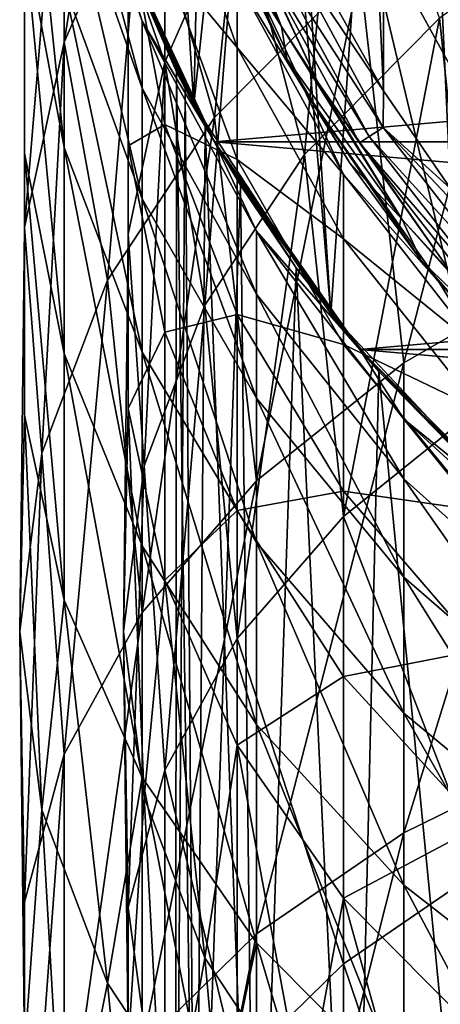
# Model space of a CAD drawing. Header units: millimetres. Extents: x -27 to 78, y -1 to 325.
# Tile 113 of 128: x -14 to -10, y 296 to 306. Entities that reach past the tile are written whole.
import ezdxf

# ---------------------------------------------------------------- set-up
doc = ezdxf.new("R2010")
doc.units = ezdxf.units.MM
doc.header["$LTSCALE"] = 65.185185
for name, color, linetype in [('128', 7, 'CONTINUOUS'), ('130', 7, 'CONTINUOUS'), ('132', 7, 'CONTINUOUS'), ('134', 7, 'CONTINUOUS'), ('136', 7, 'CONTINUOUS'), ('138', 7, 'CONTINUOUS'), ('146', 7, 'CONTINUOUS'), ('148', 7, 'CONTINUOUS'), ('149', 7, 'CONTINUOUS'), ('150', 7, 'CONTINUOUS'), ('151', 7, 'CONTINUOUS'), ('163', 7, 'CONTINUOUS'), ('267', 7, 'CONTINUOUS'), ('269', 7, 'CONTINUOUS'), ('270', 7, 'CONTINUOUS'), ('279', 7, 'CONTINUOUS')]:
    doc.layers.add(name, color=color, linetype=linetype)

msp = doc.modelspace()

# ---------------------------------------------------------------- linework, layer by layer
at = {"layer": '128', "color": 7, "linetype": 'CONTINUOUS', "true_color": 0x96918c}
for points in [[(-11.9375, 306.2526, 100), (-11.4271, 305.2016, 100), (-12.216, 306.9537, 40), (-11.9375, 306.2526, 100)], [(-12.216, 306.9537, 40), (-11.4271, 305.2016, 100), (-11.2583, 304.9, 40), (-12.216, 306.9537, 40)], [(-11.4271, 305.2016, 100), (-10.8244, 304.2005, 100), (-11.2583, 304.9, 40), (-11.4271, 305.2016, 100)], [(-10.8244, 304.2005, 100), (-10.1341, 303.2575, 100), (-11.2583, 304.9, 40), (-10.8244, 304.2005, 100)], [(-11.2583, 304.9, 40), (-10.1341, 303.2575, 100), (-9.9586, 303.0438, 40), (-11.2583, 304.9, 40)], [(-10.1341, 303.2575, 100), (-9.3621, 302.3805, 100), (-9.9586, 303.0438, 40), (-10.1341, 303.2575, 100)], [(-9.3621, 302.3805, 100), (-8.5145, 301.5764, 100), (-9.9586, 303.0438, 40), (-9.3621, 302.3805, 100)], [(-9.9586, 303.0438, 40), (-8.5145, 301.5764, 100), (-8.3562, 301.4414, 40), (-9.9586, 303.0438, 40)]]:
    msp.add_3dface(points, dxfattribs=at)
at = {"layer": '130', "color": 7, "linetype": 'CONTINUOUS', "true_color": 0x96918c}
for points in [[(-12.3242, 304.7582, 101.35), (-13.279, 306.9653, 101.35), (-13.1557, 306.6117, 40), (-12.3242, 304.7582, 101.35)], [(-12.1244, 304.4, 40), (-12.3242, 304.7582, 101.35), (-13.1557, 306.6117, 40), (-12.1244, 304.4, 40)], [(-11.0046, 302.7456, 101.35), (-12.3242, 304.7582, 101.35), (-12.1244, 304.4, 40), (-11.0046, 302.7456, 101.35)], [(-10.7246, 302.401, 40), (-11.0046, 302.7456, 101.35), (-12.1244, 304.4, 40), (-10.7246, 302.401, 40)], [(-9.3604, 300.9893, 101.35), (-11.0046, 302.7456, 101.35), (-10.7246, 302.401, 40), (-9.3604, 300.9893, 101.35)], [(-8.999, 300.6754, 40), (-9.3604, 300.9893, 101.35), (-10.7246, 302.401, 40), (-8.999, 300.6754, 40)]]:
    msp.add_3dface(points, dxfattribs=at)
at = {"layer": '132', "color": 7, "linetype": 'CONTINUOUS', "true_color": 0x96918c}
for points in [[(-9.9586, 305.593, 5.807), (-9.5644, 301.8506, 1.8601), (-8.3562, 306.726, 4.674), (-9.9586, 305.593, 5.807)], [(-11.2583, 304.2805, 7.1195), (-10.8832, 300.7935, 3.1841), (-9.9586, 305.593, 5.807), (-11.2583, 304.2805, 7.1195)], [(-10.8832, 300.7935, 3.1841), (-9.5644, 301.8506, 1.8601), (-9.9586, 305.593, 5.807), (-10.8832, 300.7935, 3.1841)], [(-12.216, 302.8283, 8.5717), (-11.9051, 299.6153, 4.6598), (-11.2583, 304.2805, 7.1195), (-12.216, 302.8283, 8.5717)], [(-11.9051, 299.6153, 4.6598), (-10.8832, 300.7935, 3.1841), (-11.2583, 304.2805, 7.1195), (-11.9051, 299.6153, 4.6598)], [(-12.8025, 301.2805, 10.1195), (-12.6022, 298.3483, 6.2468), (-12.216, 302.8283, 8.5717), (-12.8025, 301.2805, 10.1195)], [(-12.6022, 298.3483, 6.2468), (-11.9051, 299.6153, 4.6598), (-12.216, 302.8283, 8.5717), (-12.6022, 298.3483, 6.2468)], [(-10.8832, 300.7935, 3.1841), (-9.5644, 297.3842, -1.3124), (-9.5644, 301.8506, 1.8601), (-10.8832, 300.7935, 3.1841)], [(-13, 299.6843, 11.7157), (-12.9556, 297.0269, 7.9018), (-12.8025, 301.2805, 10.1195), (-13, 299.6843, 11.7157)], [(-12.9556, 297.0269, 7.9018), (-12.6022, 298.3483, 6.2468), (-12.8025, 301.2805, 10.1195), (-12.9556, 297.0269, 7.9018)], [(-11.9051, 299.6153, 4.6598), (-10.8832, 296.4821, 0.1218), (-10.8832, 300.7935, 3.1841), (-11.9051, 299.6153, 4.6598)], [(-10.8832, 296.4821, 0.1218), (-9.5644, 297.3842, -1.3124), (-10.8832, 300.7935, 3.1841), (-10.8832, 296.4821, 0.1218)], [(-12.9556, 295.6873, 9.5797), (-12.9556, 297.0269, 7.9018), (-13, 299.6843, 11.7157), (-12.9556, 295.6873, 9.5797)], [(-12.8025, 298.088, 13.312), (-12.9556, 295.6873, 9.5797), (-13, 299.6843, 11.7157), (-12.8025, 298.088, 13.312)], [(-12.6022, 298.3483, 6.2468), (-11.9051, 295.4768, 1.7202), (-11.9051, 299.6153, 4.6598), (-12.6022, 298.3483, 6.2468)], [(-11.9051, 295.4768, 1.7202), (-10.8832, 296.4821, 0.1218), (-11.9051, 299.6153, 4.6598), (-11.9051, 295.4768, 1.7202)], [(-12.9556, 297.0269, 7.9018), (-12.6022, 294.3956, 3.4392), (-12.6022, 298.3483, 6.2468), (-12.9556, 297.0269, 7.9018)], [(-12.6022, 294.3956, 3.4392), (-11.9051, 295.4768, 1.7202), (-12.6022, 298.3483, 6.2468), (-12.6022, 294.3956, 3.4392)], [(-12.6022, 294.366, 11.2347), (-12.9556, 295.6873, 9.5797), (-12.8025, 298.088, 13.312), (-12.6022, 294.366, 11.2347)], [(-12.216, 296.5403, 14.8597), (-12.6022, 294.366, 11.2347), (-12.8025, 298.088, 13.312), (-12.216, 296.5403, 14.8597)], [(-10.8832, 296.4821, 0.1218), (-9.5644, 292.5903, -3.9643), (-9.5644, 297.3842, -1.3124), (-10.8832, 296.4821, 0.1218)], [(-12.9556, 293.268, 5.2319), (-12.6022, 294.3956, 3.4392), (-12.9556, 297.0269, 7.9018), (-12.9556, 293.268, 5.2319)], [(-12.9556, 295.6873, 9.5797), (-12.9556, 293.268, 5.2319), (-12.9556, 297.0269, 7.9018), (-12.9556, 295.6873, 9.5797)], [(-11.9051, 293.099, 12.8217), (-12.6022, 294.366, 11.2347), (-12.216, 296.5403, 14.8597), (-11.9051, 293.099, 12.8217)], [(-11.2583, 295.0881, 16.3119), (-11.9051, 293.099, 12.8217), (-12.216, 296.5403, 14.8597), (-11.2583, 295.0881, 16.3119)], [(-11.9051, 295.4768, 1.7202), (-10.8832, 291.8547, -2.4381), (-10.8832, 296.4821, 0.1218), (-11.9051, 295.4768, 1.7202)], [(-10.8832, 291.8547, -2.4381), (-9.5644, 292.5903, -3.9643), (-10.8832, 296.4821, 0.1218), (-10.8832, 291.8547, -2.4381)]]:
    msp.add_3dface(points, dxfattribs=at)
at = {"layer": '134', "color": 7, "linetype": 'CONTINUOUS', "true_color": 0x96918c}
for points in [[(-11.9051, 306.756, 11.8045), (-11.2583, 304.2805, 7.1195), (-10.8832, 308.2323, 10.6272), (-11.9051, 306.756, 11.8045)], [(-11.2583, 304.2805, 7.1195), (-9.9586, 305.593, 5.807), (-10.8832, 308.2323, 10.6272), (-11.2583, 304.2805, 7.1195)], [(-12.9556, 306.1804, 18.1515), (-12.6022, 305.1683, 13.0707), (-12.6022, 307.9737, 17.0249), (-12.9556, 306.1804, 18.1515)], [(-12.6022, 305.1683, 13.0707), (-11.9051, 306.756, 11.8045), (-12.6022, 307.9737, 17.0249), (-12.6022, 305.1683, 13.0707)], [(-11.9051, 305.9615, 36.1255), (-11.9051, 305.3095, 32.2764), (-12.6022, 307.2895, 31.8254), (-11.9051, 305.9615, 36.1255)], [(-11.9051, 305.3095, 32.2764), (-12.6022, 306.1472, 27.8546), (-12.6022, 307.2895, 31.8254), (-11.9051, 305.3095, 32.2764)], [(-12.216, 306.9537, 40), (-11.2583, 304.9, 40), (-11.9051, 305.9615, 36.1255), (-12.216, 306.9537, 40)], [(-12.6022, 305.1683, 13.0707), (-12.216, 302.8283, 8.5717), (-11.9051, 306.756, 11.8045), (-12.6022, 305.1683, 13.0707)], [(-12.216, 302.8283, 8.5717), (-11.2583, 304.2805, 7.1195), (-11.9051, 306.756, 11.8045), (-12.216, 302.8283, 8.5717)], [(-12.9556, 304.3623, 19.2936), (-12.9556, 306.1804, 18.1515), (-12.9556, 306.4753, 23.1183), (-12.9556, 304.3623, 19.2936)], [(-12.6022, 304.5671, 24.0368), (-12.9556, 304.3623, 19.2936), (-12.9556, 306.4753, 23.1183), (-12.6022, 304.5671, 24.0368)], [(-12.6022, 304.5671, 24.0368), (-12.9556, 306.4753, 23.1183), (-12.6022, 306.1472, 27.8546), (-12.6022, 304.5671, 24.0368)], [(-12.9556, 303.5126, 14.3911), (-12.6022, 305.1683, 13.0707), (-12.9556, 306.1804, 18.1515), (-12.9556, 303.5126, 14.3911)], [(-12.9556, 304.3623, 19.2936), (-12.9556, 303.5126, 14.3911), (-12.9556, 306.1804, 18.1515), (-12.9556, 304.3623, 19.2936)], [(-11.9051, 304.2302, 28.5246), (-12.6022, 304.5671, 24.0368), (-12.6022, 306.1472, 27.8546), (-11.9051, 304.2302, 28.5246)], [(-11.9051, 304.2302, 28.5246), (-12.6022, 306.1472, 27.8546), (-11.9051, 305.3095, 32.2764), (-11.9051, 304.2302, 28.5246)], [(-11.9051, 305.9615, 36.1255), (-11.2583, 304.9, 40), (-10.8832, 304.0849, 36.3359), (-11.9051, 305.9615, 36.1255)], [(-11.9051, 305.9615, 36.1255), (-10.8832, 304.0849, 36.3359), (-11.9051, 305.3095, 32.2764), (-11.9051, 305.9615, 36.1255)], [(-10.8832, 304.0849, 36.3359), (-10.8832, 303.4683, 32.6958), (-11.9051, 305.3095, 32.2764), (-10.8832, 304.0849, 36.3359)], [(-10.8832, 303.4683, 32.6958), (-11.9051, 304.2302, 28.5246), (-11.9051, 305.3095, 32.2764), (-10.8832, 303.4683, 32.6958)], [(-12.9556, 303.5126, 14.3911), (-12.8025, 301.2805, 10.1195), (-12.6022, 305.1683, 13.0707), (-12.9556, 303.5126, 14.3911)], [(-12.8025, 301.2805, 10.1195), (-12.216, 302.8283, 8.5717), (-12.6022, 305.1683, 13.0707), (-12.8025, 301.2805, 10.1195)], [(-11.2583, 304.9, 40), (-9.9586, 303.0438, 40), (-10.8832, 304.0849, 36.3359), (-11.2583, 304.9, 40)], [(-12.6022, 302.569, 20.4201), (-12.9556, 304.3623, 19.2936), (-12.6022, 304.5671, 24.0368), (-12.6022, 302.569, 20.4201)], [(-11.9051, 302.7372, 24.9174), (-12.6022, 302.569, 20.4201), (-12.6022, 304.5671, 24.0368), (-11.9051, 302.7372, 24.9174)], [(-11.9051, 302.7372, 24.9174), (-12.6022, 304.5671, 24.0368), (-11.9051, 304.2302, 28.5246), (-11.9051, 302.7372, 24.9174)], [(-12.9556, 301.8339, 15.7297), (-12.9556, 303.5126, 14.3911), (-12.9556, 304.3623, 19.2936), (-12.9556, 301.8339, 15.7297)], [(-12.6022, 302.569, 20.4201), (-12.9556, 301.8339, 15.7297), (-12.9556, 304.3623, 19.2936), (-12.6022, 302.569, 20.4201)], [(-10.8832, 302.4477, 29.1477), (-11.9051, 302.7372, 24.9174), (-11.9051, 304.2302, 28.5246), (-10.8832, 302.4477, 29.1477)], [(-10.8832, 302.4477, 29.1477), (-11.9051, 304.2302, 28.5246), (-10.8832, 303.4683, 32.6958), (-10.8832, 302.4477, 29.1477)], [(-10.8832, 304.0849, 36.3359), (-9.9586, 303.0438, 40), (-9.5644, 302.4011, 36.5246), (-10.8832, 304.0849, 36.3359)], [(-10.8832, 304.0849, 36.3359), (-9.5644, 302.4011, 36.5246), (-10.8832, 303.4683, 32.6958), (-10.8832, 304.0849, 36.3359)], [(-13, 299.6843, 11.7157), (-12.8025, 301.2805, 10.1195), (-12.9556, 303.5126, 14.3911), (-13, 299.6843, 11.7157)], [(-12.9556, 301.8339, 15.7297), (-13, 299.6843, 11.7157), (-12.9556, 303.5126, 14.3911), (-12.9556, 301.8339, 15.7297)], [(-9.5644, 302.4011, 36.5246), (-9.5644, 301.8163, 33.072), (-10.8832, 303.4683, 32.6958), (-9.5644, 302.4011, 36.5246)], [(-9.5644, 301.8163, 33.072), (-10.8832, 302.4477, 29.1477), (-10.8832, 303.4683, 32.6958), (-9.5644, 301.8163, 33.072)], [(-9.9586, 303.0438, 40), (-8.3562, 301.4414, 40), (-9.5644, 302.4011, 36.5246), (-9.9586, 303.0438, 40)], [(-11.9051, 300.8494, 21.5003), (-12.6022, 302.569, 20.4201), (-11.9051, 302.7372, 24.9174), (-11.9051, 300.8494, 21.5003)], [(-10.8832, 301.0358, 25.7364), (-11.9051, 300.8494, 21.5003), (-11.9051, 302.7372, 24.9174), (-10.8832, 301.0358, 25.7364)], [(-10.8832, 301.0358, 25.7364), (-11.9051, 302.7372, 24.9174), (-10.8832, 302.4477, 29.1477), (-10.8832, 301.0358, 25.7364)], [(-12.6022, 300.1782, 17.0502), (-12.9556, 301.8339, 15.7297), (-12.6022, 302.569, 20.4201), (-12.6022, 300.1782, 17.0502)], [(-11.9051, 300.8494, 21.5003), (-12.6022, 300.1782, 17.0502), (-12.6022, 302.569, 20.4201), (-11.9051, 300.8494, 21.5003)], [(-9.5644, 300.8482, 29.7067), (-10.8832, 301.0358, 25.7364), (-10.8832, 302.4477, 29.1477), (-9.5644, 300.8482, 29.7067)], [(-9.5644, 300.8482, 29.7067), (-10.8832, 302.4477, 29.1477), (-9.5644, 301.8163, 33.072), (-9.5644, 300.8482, 29.7067)], [(-12.8025, 298.088, 13.312), (-13, 299.6843, 11.7157), (-12.9556, 301.8339, 15.7297), (-12.8025, 298.088, 13.312)], [(-12.6022, 300.1782, 17.0502), (-12.8025, 298.088, 13.312), (-12.9556, 301.8339, 15.7297), (-12.6022, 300.1782, 17.0502)], [(-10.8832, 299.2504, 22.5048), (-11.9051, 300.8494, 21.5003), (-10.8832, 301.0358, 25.7364), (-10.8832, 299.2504, 22.5048)], [(-9.5644, 299.5091, 26.4712), (-10.8832, 299.2504, 22.5048), (-10.8832, 301.0358, 25.7364), (-9.5644, 299.5091, 26.4712)], [(-9.5644, 299.5091, 26.4712), (-10.8832, 301.0358, 25.7364), (-9.5644, 300.8482, 29.7067), (-9.5644, 299.5091, 26.4712)], [(-11.9051, 298.5905, 18.3163), (-12.6022, 300.1782, 17.0502), (-11.9051, 300.8494, 21.5003), (-11.9051, 298.5905, 18.3163)], [(-10.8832, 299.2504, 22.5048), (-11.9051, 298.5905, 18.3163), (-11.9051, 300.8494, 21.5003), (-10.8832, 299.2504, 22.5048)], [(-12.216, 296.5403, 14.8597), (-12.8025, 298.088, 13.312), (-12.6022, 300.1782, 17.0502), (-12.216, 296.5403, 14.8597)], [(-11.9051, 298.5905, 18.3163), (-12.216, 296.5403, 14.8597), (-12.6022, 300.1782, 17.0502), (-11.9051, 298.5905, 18.3163)], [(-9.5644, 297.8157, 23.406), (-10.8832, 299.2504, 22.5048), (-9.5644, 299.5091, 26.4712), (-9.5644, 297.8157, 23.406)], [(-10.8832, 297.1142, 19.4936), (-11.9051, 298.5905, 18.3163), (-10.8832, 299.2504, 22.5048), (-10.8832, 297.1142, 19.4936)], [(-9.5644, 297.8157, 23.406), (-10.8832, 297.1142, 19.4936), (-10.8832, 299.2504, 22.5048), (-9.5644, 297.8157, 23.406)], [(-11.2583, 295.0881, 16.3119), (-12.216, 296.5403, 14.8597), (-11.9051, 298.5905, 18.3163), (-11.2583, 295.0881, 16.3119)], [(-10.8832, 297.1142, 19.4936), (-11.2583, 295.0881, 16.3119), (-11.9051, 298.5905, 18.3163), (-10.8832, 297.1142, 19.4936)], [(-9.5644, 295.7895, 20.55), (-10.8832, 297.1142, 19.4936), (-9.5644, 297.8157, 23.406), (-9.5644, 295.7895, 20.55)], [(-9.9586, 293.7755, 17.6245), (-11.2583, 295.0881, 16.3119), (-10.8832, 297.1142, 19.4936), (-9.9586, 293.7755, 17.6245)], [(-9.5644, 295.7895, 20.55), (-9.9586, 293.7755, 17.6245), (-10.8832, 297.1142, 19.4936), (-9.5644, 295.7895, 20.55)]]:
    msp.add_3dface(points, dxfattribs=at)
at = {"layer": '136', "color": 7, "linetype": 'CONTINUOUS', "true_color": 0x96918c}
for points in [[(-12.8208, 307.0701, 11.5541), (-13.5716, 305.3603, 12.9176), (-12.8208, 310.0334, 15.731), (-12.8208, 307.0701, 11.5541)], [(-12.8208, 310.0334, 15.731), (-13.5716, 305.3603, 12.9176), (-13.5716, 308.1816, 16.8944), (-12.8208, 310.0334, 15.731)], [(-11.7203, 308.66, 10.2862), (-12.1244, 304.634, 6.766), (-12.8208, 307.0701, 11.5541), (-11.7203, 308.66, 10.2862)], [(-10.7246, 306.0475, 5.3525), (-12.1244, 304.634, 6.766), (-11.7203, 308.66, 10.2862), (-10.7246, 306.0475, 5.3525)], [(-13.9522, 306.2503, 18.1075), (-13.9522, 304.2924, 19.3375), (-13.9522, 308.4844, 22.1514), (-13.9522, 306.2503, 18.1075)], [(-13.9522, 308.4844, 22.1514), (-13.9522, 304.2924, 19.3375), (-13.9522, 306.4009, 23.1541), (-13.9522, 308.4844, 22.1514)], [(-13.5716, 305.3603, 12.9176), (-13.9522, 303.5771, 14.3396), (-13.5716, 308.1816, 16.8944), (-13.5716, 305.3603, 12.9176)], [(-13.5716, 308.1816, 16.8944), (-13.9522, 303.5771, 14.3396), (-13.9522, 306.2503, 18.1075), (-13.5716, 308.1816, 16.8944)], [(-13.9522, 306.4009, 23.1541), (-13.5716, 304.3459, 24.1432), (-13.9522, 308.0684, 27.183), (-13.9522, 306.4009, 23.1541)], [(-13.9522, 308.0684, 27.183), (-13.5716, 304.3459, 24.1432), (-13.5716, 305.9155, 27.9356), (-13.9522, 308.0684, 27.183)], [(-12.8208, 305.5623, 36.1702), (-13.1557, 306.6117, 40), (-13.5716, 307.7356, 35.9266), (-12.8208, 305.5623, 36.1702)], [(-12.8208, 305.5623, 36.1702), (-13.5716, 307.7356, 35.9266), (-12.8208, 304.9178, 32.3656), (-12.8208, 305.5623, 36.1702)], [(-13.5716, 307.7356, 35.9266), (-13.5716, 307.0501, 31.8799), (-12.8208, 304.9178, 32.3656), (-13.5716, 307.7356, 35.9266)], [(-12.8208, 307.0701, 11.5541), (-13.1557, 303.0701, 8.3299), (-13.5716, 305.3603, 12.9176), (-12.8208, 307.0701, 11.5541)], [(-13.5716, 305.9155, 27.9356), (-12.8208, 303.851, 28.6572), (-13.5716, 307.0501, 31.8799), (-13.5716, 305.9155, 27.9356)], [(-13.5716, 307.0501, 31.8799), (-12.8208, 303.851, 28.6572), (-12.8208, 304.9178, 32.3656), (-13.5716, 307.0501, 31.8799)], [(-12.1244, 304.634, 6.766), (-13.1557, 303.0701, 8.3299), (-12.8208, 307.0701, 11.5541), (-12.1244, 304.634, 6.766)], [(-12.1244, 304.4, 40), (-13.1557, 306.6117, 40), (-12.8208, 305.5623, 36.1702), (-12.1244, 304.4, 40)], [(-13.9522, 304.2924, 19.3375), (-13.5716, 302.3611, 20.5507), (-13.9522, 306.4009, 23.1541), (-13.9522, 304.2924, 19.3375)], [(-13.9522, 306.4009, 23.1541), (-13.5716, 302.3611, 20.5507), (-13.5716, 304.3459, 24.1432), (-13.9522, 306.4009, 23.1541)], [(-13.9522, 303.5771, 14.3396), (-13.9522, 301.7694, 15.7812), (-13.9522, 306.2503, 18.1075), (-13.9522, 303.5771, 14.3396)], [(-13.9522, 306.2503, 18.1075), (-13.9522, 301.7694, 15.7812), (-13.9522, 304.2924, 19.3375), (-13.9522, 306.2503, 18.1075)], [(-13.5716, 304.3459, 24.1432), (-12.8208, 302.3753, 25.0916), (-13.5716, 305.9155, 27.9356), (-13.5716, 304.3459, 24.1432)], [(-13.5716, 305.9155, 27.9356), (-12.8208, 302.3753, 25.0916), (-12.8208, 303.851, 28.6572), (-13.5716, 305.9155, 27.9356)], [(-11.7203, 303.5414, 36.3968), (-12.1244, 304.4, 40), (-12.8208, 305.5623, 36.1702), (-11.7203, 303.5414, 36.3968)], [(-11.7203, 303.5414, 36.3968), (-12.8208, 305.5623, 36.1702), (-11.7203, 302.9351, 32.8172), (-11.7203, 303.5414, 36.3968)], [(-12.8208, 305.5623, 36.1702), (-12.8208, 304.9178, 32.3656), (-11.7203, 302.9351, 32.8172), (-12.8208, 305.5623, 36.1702)], [(-13.5716, 305.3603, 12.9176), (-13.7873, 301.4033, 9.9967), (-13.9522, 303.5771, 14.3396), (-13.5716, 305.3603, 12.9176)], [(-13.1557, 303.0701, 8.3299), (-13.7873, 301.4033, 9.9967), (-13.5716, 305.3603, 12.9176), (-13.1557, 303.0701, 8.3299)], [(-12.8208, 303.851, 28.6572), (-11.7203, 301.9314, 29.3282), (-12.8208, 304.9178, 32.3656), (-12.8208, 303.851, 28.6572)], [(-12.8208, 304.9178, 32.3656), (-11.7203, 301.9314, 29.3282), (-11.7203, 302.9351, 32.8172), (-12.8208, 304.9178, 32.3656)], [(-10.7246, 302.401, 40), (-12.1244, 304.4, 40), (-11.7203, 303.5414, 36.3968), (-10.7246, 302.401, 40)], [(-13.9522, 301.7694, 15.7812), (-13.5716, 299.9863, 17.2032), (-13.9522, 304.2924, 19.3375), (-13.9522, 301.7694, 15.7812)], [(-13.9522, 304.2924, 19.3375), (-13.5716, 299.9863, 17.2032), (-13.5716, 302.3611, 20.5507), (-13.9522, 304.2924, 19.3375)], [(-13.5716, 302.3611, 20.5507), (-12.8208, 300.5093, 21.714), (-13.5716, 304.3459, 24.1432), (-13.5716, 302.3611, 20.5507)], [(-13.5716, 304.3459, 24.1432), (-12.8208, 300.5093, 21.714), (-12.8208, 302.3753, 25.0916), (-13.5716, 304.3459, 24.1432)], [(-12.8208, 302.3753, 25.0916), (-11.7203, 300.5429, 25.9736), (-12.8208, 303.851, 28.6572), (-12.8208, 302.3753, 25.0916)], [(-12.8208, 303.851, 28.6572), (-11.7203, 300.5429, 25.9736), (-11.7203, 301.9314, 29.3282), (-12.8208, 303.851, 28.6572)], [(-13.7873, 301.4033, 9.9967), (-14, 299.6843, 11.7157), (-13.9522, 303.5771, 14.3396), (-13.7873, 301.4033, 9.9967)], [(-13.9522, 303.5771, 14.3396), (-14, 299.6843, 11.7157), (-13.9522, 301.7694, 15.7812), (-13.9522, 303.5771, 14.3396)], [(-10.3001, 301.7281, 36.6001), (-10.7246, 302.401, 40), (-11.7203, 303.5414, 36.3968), (-10.3001, 301.7281, 36.6001)], [(-10.3001, 301.7281, 36.6001), (-11.7203, 303.5414, 36.3968), (-10.3001, 301.156, 33.2224), (-10.3001, 301.7281, 36.6001)], [(-11.7203, 303.5414, 36.3968), (-11.7203, 302.9351, 32.8172), (-10.3001, 301.156, 33.2224), (-11.7203, 303.5414, 36.3968)], [(-11.7203, 301.9314, 29.3282), (-10.3001, 300.2089, 29.9302), (-11.7203, 302.9351, 32.8172), (-11.7203, 301.9314, 29.3282)], [(-11.7203, 302.9351, 32.8172), (-10.3001, 300.2089, 29.9302), (-10.3001, 301.156, 33.2224), (-11.7203, 302.9351, 32.8172)], [(-12.8208, 300.5093, 21.714), (-11.7203, 298.7873, 22.7957), (-12.8208, 302.3753, 25.0916), (-12.8208, 300.5093, 21.714)], [(-12.8208, 302.3753, 25.0916), (-11.7203, 298.7873, 22.7957), (-11.7203, 300.5429, 25.9736), (-12.8208, 302.3753, 25.0916)], [(-8.999, 300.6754, 40), (-10.7246, 302.401, 40), (-10.3001, 301.7281, 36.6001), (-8.999, 300.6754, 40)], [(-13.5716, 299.9863, 17.2032), (-12.8208, 298.2764, 18.5667), (-13.5716, 302.3611, 20.5507), (-13.5716, 299.9863, 17.2032)], [(-13.5716, 302.3611, 20.5507), (-12.8208, 298.2764, 18.5667), (-12.8208, 300.5093, 21.714), (-13.5716, 302.3611, 20.5507)], [(-11.7203, 300.5429, 25.9736), (-10.3001, 298.8988, 26.7649), (-11.7203, 301.9314, 29.3282), (-11.7203, 300.5429, 25.9736)], [(-11.7203, 301.9314, 29.3282), (-10.3001, 298.8988, 26.7649), (-10.3001, 300.2089, 29.9302), (-11.7203, 301.9314, 29.3282)], [(-14, 299.6843, 11.7157), (-13.7873, 297.9652, 13.4348), (-13.9522, 301.7694, 15.7812), (-14, 299.6843, 11.7157)], [(-13.9522, 301.7694, 15.7812), (-13.7873, 297.9652, 13.4348), (-13.5716, 299.9863, 17.2032), (-13.9522, 301.7694, 15.7812)], [(-8.599, 300.1718, 36.7745), (-8.999, 300.6754, 40), (-10.3001, 301.7281, 36.6001), (-8.599, 300.1718, 36.7745)], [(-8.599, 300.1718, 36.7745), (-10.3001, 301.7281, 36.6001), (-8.599, 299.629, 33.5702), (-8.599, 300.1718, 36.7745)], [(-10.3001, 301.7281, 36.6001), (-10.3001, 301.156, 33.2224), (-8.599, 299.629, 33.5702), (-10.3001, 301.7281, 36.6001)], [(-10.3001, 300.2089, 29.9302), (-8.599, 298.7306, 30.4469), (-10.3001, 301.156, 33.2224), (-10.3001, 300.2089, 29.9302)], [(-10.3001, 301.156, 33.2224), (-8.599, 298.7306, 30.4469), (-8.599, 299.629, 33.5702), (-10.3001, 301.156, 33.2224)], [(-12.8208, 298.2764, 18.5667), (-11.7203, 296.6866, 19.8346), (-12.8208, 300.5093, 21.714), (-12.8208, 298.2764, 18.5667)], [(-12.8208, 300.5093, 21.714), (-11.7203, 296.6866, 19.8346), (-11.7203, 298.7873, 22.7957), (-12.8208, 300.5093, 21.714)], [(-11.7203, 298.7873, 22.7957), (-10.3001, 297.2422, 23.7663), (-11.7203, 300.5429, 25.9736), (-11.7203, 298.7873, 22.7957)], [(-11.7203, 300.5429, 25.9736), (-10.3001, 297.2422, 23.7663), (-10.3001, 298.8988, 26.7649), (-11.7203, 300.5429, 25.9736)], [(-10.3001, 298.8988, 26.7649), (-8.599, 297.4877, 27.444), (-10.3001, 300.2089, 29.9302), (-10.3001, 298.8988, 26.7649)], [(-10.3001, 300.2089, 29.9302), (-8.599, 297.4877, 27.444), (-8.599, 298.7306, 30.4469), (-10.3001, 300.2089, 29.9302)], [(-13.7873, 297.9652, 13.4348), (-13.1557, 296.2984, 15.1016), (-13.5716, 299.9863, 17.2032), (-13.7873, 297.9652, 13.4348)], [(-13.5716, 299.9863, 17.2032), (-13.1557, 296.2984, 15.1016), (-12.8208, 298.2764, 18.5667), (-13.5716, 299.9863, 17.2032)], [(-10.3001, 297.2422, 23.7663), (-8.599, 295.9161, 24.5993), (-10.3001, 298.8988, 26.7649), (-10.3001, 297.2422, 23.7663)], [(-10.3001, 298.8988, 26.7649), (-8.599, 295.9161, 24.5993), (-8.599, 297.4877, 27.444), (-10.3001, 298.8988, 26.7649)], [(-11.7203, 296.6866, 19.8346), (-10.3001, 295.26, 20.9723), (-11.7203, 298.7873, 22.7957), (-11.7203, 296.6866, 19.8346)], [(-11.7203, 298.7873, 22.7957), (-10.3001, 295.26, 20.9723), (-10.3001, 297.2422, 23.7663), (-11.7203, 298.7873, 22.7957)], [(-13.1557, 296.2984, 15.1016), (-12.1244, 294.7345, 16.6655), (-12.8208, 298.2764, 18.5667), (-13.1557, 296.2984, 15.1016)], [(-12.8208, 298.2764, 18.5667), (-12.1244, 294.7345, 16.6655), (-11.7203, 296.6866, 19.8346), (-12.8208, 298.2764, 18.5667)], [(-10.3001, 295.26, 20.9723), (-8.599, 294.0356, 21.9487), (-10.3001, 297.2422, 23.7663), (-10.3001, 295.26, 20.9723)], [(-10.3001, 297.2422, 23.7663), (-8.599, 294.0356, 21.9487), (-8.599, 295.9161, 24.5993), (-10.3001, 297.2422, 23.7663)], [(-12.1244, 294.7345, 16.6655), (-10.7246, 293.321, 18.079), (-11.7203, 296.6866, 19.8346), (-12.1244, 294.7345, 16.6655)], [(-11.7203, 296.6866, 19.8346), (-10.7246, 293.321, 18.079), (-10.3001, 295.26, 20.9723), (-11.7203, 296.6866, 19.8346)]]:
    msp.add_3dface(points, dxfattribs=at)
at = {"layer": '138', "color": 7, "linetype": 'CONTINUOUS', "true_color": 0x96918c}
for points in [[(-10.7246, 306.0475, 5.3525), (-8.999, 307.2677, 4.1323), (-10.3001, 302.2732, 1.3308), (-10.7246, 306.0475, 5.3525)], [(-8.999, 307.2677, 4.1323), (-8.599, 303.2503, 0.107), (-10.3001, 302.2732, 1.3308), (-8.999, 307.2677, 4.1323)], [(-12.1244, 304.634, 6.766), (-10.7246, 306.0475, 5.3525), (-11.7203, 301.1347, 2.7567), (-12.1244, 304.634, 6.766)], [(-10.7246, 306.0475, 5.3525), (-10.3001, 302.2732, 1.3308), (-11.7203, 301.1347, 2.7567), (-10.7246, 306.0475, 5.3525)], [(-13.1557, 303.0701, 8.3299), (-12.1244, 304.634, 6.766), (-12.8208, 299.8659, 4.3459), (-13.1557, 303.0701, 8.3299)], [(-12.1244, 304.634, 6.766), (-11.7203, 301.1347, 2.7567), (-12.8208, 299.8659, 4.3459), (-12.1244, 304.634, 6.766)], [(-8.599, 298.5786, -3.2114), (-10.3001, 297.7448, -1.8857), (-8.599, 303.2503, 0.107), (-8.599, 298.5786, -3.2114)], [(-8.599, 303.2503, 0.107), (-10.3001, 297.7448, -1.8857), (-10.3001, 302.2732, 1.3308), (-8.599, 303.2503, 0.107)], [(-13.7873, 301.4033, 9.9967), (-13.1557, 303.0701, 8.3299), (-13.5716, 298.5014, 6.0549), (-13.7873, 301.4033, 9.9967)], [(-13.1557, 303.0701, 8.3299), (-12.8208, 299.8659, 4.3459), (-13.5716, 298.5014, 6.0549), (-13.1557, 303.0701, 8.3299)], [(-10.3001, 297.7448, -1.8857), (-11.7203, 296.7733, -0.3412), (-10.3001, 302.2732, 1.3308), (-10.3001, 297.7448, -1.8857)], [(-10.3001, 302.2732, 1.3308), (-11.7203, 296.7733, -0.3412), (-11.7203, 301.1347, 2.7567), (-10.3001, 302.2732, 1.3308)], [(-14, 299.6843, 11.7157), (-13.7873, 301.4033, 9.9967), (-13.9522, 297.0785, 7.8373), (-14, 299.6843, 11.7157)], [(-13.7873, 301.4033, 9.9967), (-13.5716, 298.5014, 6.0549), (-13.9522, 297.0785, 7.8373), (-13.7873, 301.4033, 9.9967)], [(-11.7203, 296.7733, -0.3412), (-12.8208, 295.6906, 1.3802), (-11.7203, 301.1347, 2.7567), (-11.7203, 296.7733, -0.3412)], [(-11.7203, 301.1347, 2.7567), (-12.8208, 295.6906, 1.3802), (-12.8208, 299.8659, 4.3459), (-11.7203, 301.1347, 2.7567)], [(-12.8208, 295.6906, 1.3802), (-13.5716, 294.5263, 3.2314), (-12.8208, 299.8659, 4.3459), (-12.8208, 295.6906, 1.3802)], [(-12.8208, 299.8659, 4.3459), (-13.5716, 294.5263, 3.2314), (-13.5716, 298.5014, 6.0549), (-12.8208, 299.8659, 4.3459)], [(-13.7873, 297.9652, 13.4348), (-14, 299.6843, 11.7157), (-13.9522, 295.6358, 9.6442), (-13.7873, 297.9652, 13.4348)], [(-14, 299.6843, 11.7157), (-13.9522, 297.0785, 7.8373), (-13.9522, 295.6358, 9.6442), (-14, 299.6843, 11.7157)], [(-8.599, 293.5644, -5.9852), (-10.3001, 292.8844, -4.5745), (-8.599, 298.5786, -3.2114), (-8.599, 293.5644, -5.9852)], [(-8.599, 298.5786, -3.2114), (-10.3001, 292.8844, -4.5745), (-10.3001, 297.7448, -1.8857), (-8.599, 298.5786, -3.2114)], [(-13.5716, 294.5263, 3.2314), (-13.9522, 293.312, 5.162), (-13.5716, 298.5014, 6.0549), (-13.5716, 294.5263, 3.2314)], [(-13.5716, 298.5014, 6.0549), (-13.9522, 293.312, 5.162), (-13.9522, 297.0785, 7.8373), (-13.5716, 298.5014, 6.0549)], [(-13.7873, 297.9652, 13.4348), (-13.9522, 295.6358, 9.6442), (-13.5716, 294.2128, 11.4265), (-13.7873, 297.9652, 13.4348)], [(-13.1557, 296.2984, 15.1016), (-13.7873, 297.9652, 13.4348), (-13.5716, 294.2128, 11.4265), (-13.1557, 296.2984, 15.1016)], [(-10.3001, 292.8844, -4.5745), (-11.7203, 292.0922, -2.9308), (-10.3001, 297.7448, -1.8857), (-10.3001, 292.8844, -4.5745)], [(-10.3001, 297.7448, -1.8857), (-11.7203, 292.0922, -2.9308), (-11.7203, 296.7733, -0.3412), (-10.3001, 297.7448, -1.8857)], [(-13.9522, 293.312, 5.162), (-13.9522, 292.081, 7.1192), (-13.9522, 297.0785, 7.8373), (-13.9522, 293.312, 5.162)], [(-13.9522, 297.0785, 7.8373), (-13.9522, 292.081, 7.1192), (-13.9522, 295.6358, 9.6442), (-13.9522, 297.0785, 7.8373)], [(-11.7203, 292.0922, -2.9308), (-12.8208, 291.2092, -1.0989), (-11.7203, 296.7733, -0.3412), (-11.7203, 292.0922, -2.9308)], [(-11.7203, 296.7733, -0.3412), (-12.8208, 291.2092, -1.0989), (-12.8208, 295.6906, 1.3802), (-11.7203, 296.7733, -0.3412)], [(-13.1557, 296.2984, 15.1016), (-13.5716, 294.2128, 11.4265), (-12.8208, 292.8483, 13.1356), (-13.1557, 296.2984, 15.1016)], [(-12.1244, 294.7345, 16.6655), (-13.1557, 296.2984, 15.1016), (-12.8208, 292.8483, 13.1356), (-12.1244, 294.7345, 16.6655)]]:
    msp.add_3dface(points, dxfattribs=at)
at = {"layer": '146', "color": 7, "linetype": 'CONTINUOUS', "true_color": 0x191919}
msp.add_3dface([(-9.7162, 304.882, 101.35), (-9.9401, 306.4505, 67.8875), (-10.7266, 306.7278, 101.35), (-9.7162, 304.882, 101.35)], dxfattribs=at)
at = {"layer": '148', "color": 7, "linetype": 'CONTINUOUS', "true_color": 0x191919}
for points in [[(-12.3079, 307.5367, 100), (-12.0758, 307.0048, 68.1492), (-11.4784, 305.513, 100), (-12.3079, 307.5367, 100)], [(-12.0758, 307.0048, 68.1492), (-11.1291, 304.9746, 68.1492), (-11.4784, 305.513, 100), (-12.0758, 307.0048, 68.1492)], [(-11.4784, 305.513, 100), (-11.1291, 304.9746, 68.1492), (-10.3156, 303.6542, 100), (-11.4784, 305.513, 100)], [(-11.1291, 304.9746, 68.1492), (-9.8443, 303.1397, 68.1492), (-10.3156, 303.6542, 100), (-11.1291, 304.9746, 68.1492)], [(-10.3156, 303.6542, 100), (-9.8443, 303.1397, 68.1492), (-8.8509, 302.0153, 100), (-10.3156, 303.6542, 100)]]:
    msp.add_3dface(points, dxfattribs=at)
at = {"layer": '149', "color": 7, "linetype": 'CONTINUOUS', "true_color": 0x191919}
for points in [[(-12.3514, 307.3452, 100), (-12.3079, 307.5367, 100), (-11.4784, 305.513, 100), (-12.3514, 307.3452, 100)], [(-11.9375, 306.2526, 100), (-12.3514, 307.3452, 100), (-11.4784, 305.513, 100), (-11.9375, 306.2526, 100)], [(-11.4271, 305.2016, 100), (-11.9375, 306.2526, 100), (-11.4784, 305.513, 100), (-11.4271, 305.2016, 100)], [(-11.4271, 305.2016, 100), (-11.4784, 305.513, 100), (-10.3156, 303.6542, 100), (-11.4271, 305.2016, 100)], [(-10.8244, 304.2005, 100), (-11.4271, 305.2016, 100), (-10.3156, 303.6542, 100), (-10.8244, 304.2005, 100)], [(-10.1341, 303.2575, 100), (-10.8244, 304.2005, 100), (-10.3156, 303.6542, 100), (-10.1341, 303.2575, 100)], [(-10.1341, 303.2575, 100), (-10.3156, 303.6542, 100), (-8.8509, 302.0153, 100), (-10.1341, 303.2575, 100)], [(-9.3621, 302.3805, 100), (-10.1341, 303.2575, 100), (-8.8509, 302.0153, 100), (-9.3621, 302.3805, 100)]]:
    msp.add_3dface(points, dxfattribs=at)
at = {"layer": '150', "color": 7, "linetype": 'CONTINUOUS', "true_color": 0x191919}
for points in [[(-12.0204, 318.577, 101.35), (-13.0726, 316.4107, 101.35), (-12.3242, 304.7582, 101.35), (-12.0204, 318.577, 101.35)], [(-12.0204, 318.577, 101.35), (-12.3242, 304.7582, 101.35), (-11.6851, 310.8093, 101.35), (-12.0204, 318.577, 101.35)], [(-13.0726, 316.4107, 101.35), (-13.279, 306.9653, 101.35), (-12.3242, 304.7582, 101.35), (-13.0726, 316.4107, 101.35)], [(-12.3242, 304.7582, 101.35), (-11.0046, 302.7456, 101.35), (-11.6851, 310.8093, 101.35), (-12.3242, 304.7582, 101.35)], [(-11.0046, 302.7456, 101.35), (-11.39, 308.7248, 101.35), (-11.6851, 310.8093, 101.35), (-11.0046, 302.7456, 101.35)], [(-11.0046, 302.7456, 101.35), (-10.7266, 306.7278, 101.35), (-11.39, 308.7248, 101.35), (-11.0046, 302.7456, 101.35)], [(-11.0046, 302.7456, 101.35), (-9.3604, 300.9893, 101.35), (-10.7266, 306.7278, 101.35), (-11.0046, 302.7456, 101.35)], [(-9.3604, 300.9893, 101.35), (-9.7162, 304.882, 101.35), (-10.7266, 306.7278, 101.35), (-9.3604, 300.9893, 101.35)]]:
    msp.add_3dface(points, dxfattribs=at)
at = {"layer": '151', "color": 7, "linetype": 'CONTINUOUS', "true_color": 0x191919}
for points in [[(-10.4975, 317.9072, 67.65), (-9.8518, 318.8487, 67.65), (-9.8522, 303.9518, 67.65), (-10.4975, 317.9072, 67.65)], [(-11.0536, 316.9099, 67.65), (-10.4975, 317.9072, 67.65), (-10.4979, 304.8934, 67.65), (-11.0536, 316.9099, 67.65)], [(-10.4979, 304.8934, 67.65), (-10.4975, 317.9072, 67.65), (-9.8522, 303.9518, 67.65), (-10.4979, 304.8934, 67.65)], [(-11.054, 305.8909, 67.65), (-11.0536, 316.9099, 67.65), (-10.4979, 304.8934, 67.65), (-11.054, 305.8909, 67.65)]]:
    msp.add_3dface(points, dxfattribs=at)
at = {"layer": '163', "color": 7, "linetype": 'CONTINUOUS', "true_color": 0x191919}
for points in [[(-11.1291, 304.9746, 68.1492), (-12.0758, 307.0048, 68.1492), (-11.7335, 306.2532, 67.9585), (-11.1291, 304.9746, 68.1492)], [(-11.4856, 306.362, 67.688), (-10.4997, 304.5402, 67.688), (-11.6342, 306.2968, 67.7963), (-11.4856, 306.362, 67.688)], [(-11.054, 305.8909, 67.65), (-10.4979, 304.8934, 67.65), (-11.4856, 306.362, 67.688), (-11.054, 305.8909, 67.65)], [(-11.4856, 306.362, 67.688), (-10.4979, 304.8934, 67.65), (-10.4997, 304.5402, 67.688), (-11.4856, 306.362, 67.688)], [(-11.6342, 306.2968, 67.7963), (-10.6355, 304.4515, 67.7963), (-11.7335, 306.2532, 67.9585), (-11.6342, 306.2968, 67.7963)], [(-11.1291, 304.9746, 68.1492), (-11.7335, 306.2532, 67.9585), (-10.7263, 304.3922, 67.9585), (-11.1291, 304.9746, 68.1492)], [(-11.7335, 306.2532, 67.9585), (-10.6355, 304.4515, 67.7963), (-10.7263, 304.3922, 67.9585), (-11.7335, 306.2532, 67.9585)], [(-11.6342, 306.2968, 67.7963), (-10.4997, 304.5402, 67.688), (-10.6355, 304.4515, 67.7963), (-11.6342, 306.2968, 67.7963)], [(-9.8443, 303.1397, 68.1492), (-11.1291, 304.9746, 68.1492), (-10.7263, 304.3922, 67.9585), (-9.8443, 303.1397, 68.1492)], [(-10.4979, 304.8934, 67.65), (-9.8522, 303.9518, 67.65), (-10.4997, 304.5402, 67.688), (-10.4979, 304.8934, 67.65)], [(-10.6355, 304.4515, 67.7963), (-9.3468, 302.7957, 67.7963), (-10.7263, 304.3922, 67.9585), (-10.6355, 304.4515, 67.7963)], [(-10.4997, 304.5402, 67.688), (-9.2274, 302.9056, 67.688), (-10.6355, 304.4515, 67.7963), (-10.4997, 304.5402, 67.688)], [(-10.6355, 304.4515, 67.7963), (-9.2274, 302.9056, 67.688), (-9.3468, 302.7957, 67.7963), (-10.6355, 304.4515, 67.7963)], [(-9.8522, 303.9518, 67.65), (-9.1223, 303.0738, 67.65), (-10.4997, 304.5402, 67.688), (-9.8522, 303.9518, 67.65)], [(-10.4997, 304.5402, 67.688), (-9.1223, 303.0738, 67.65), (-9.2274, 302.9056, 67.688), (-10.4997, 304.5402, 67.688)], [(-9.8443, 303.1397, 68.1492), (-10.7263, 304.3922, 67.9585), (-9.4266, 302.7222, 67.9585), (-9.8443, 303.1397, 68.1492)], [(-10.7263, 304.3922, 67.9585), (-9.3468, 302.7957, 67.7963), (-9.4266, 302.7222, 67.9585), (-10.7263, 304.3922, 67.9585)]]:
    msp.add_3dface(points, dxfattribs=at)
at = {"layer": '267', "color": 7, "linetype": 'CONTINUOUS', "true_color": 0x96918c}
for points in [[(-12.1243, 304.4, 241.45), (-13.1554, 306.6112, 241.45), (-12.213, 304.5558, 224.1132), (-12.1243, 304.4, 241.45)], [(-13.1554, 306.6112, 241.45), (-13.1554, 306.6111, 102.55), (-12.4908, 305.0768, 220.9693), (-13.1554, 306.6112, 241.45)], [(-12.213, 304.5558, 224.1132), (-13.1554, 306.6112, 241.45), (-12.4072, 304.9143, 222.9706), (-12.213, 304.5558, 224.1132)], [(-12.4072, 304.9143, 222.9706), (-13.1554, 306.6112, 241.45), (-12.4907, 305.0766, 221.9328), (-12.4072, 304.9143, 222.9706)], [(-12.4907, 305.0766, 221.9328), (-13.1554, 306.6112, 241.45), (-12.4908, 305.0768, 220.9693), (-12.4907, 305.0766, 221.9328)], [(-13.1554, 306.6111, 102.55), (-12.1242, 304.3998, 102.55), (-12.4908, 305.0768, 220.9693), (-13.1554, 306.6111, 102.55)], [(-12.4908, 305.0768, 220.9693), (-12.1242, 304.3998, 102.55), (-12.4071, 304.9142, 219.9288), (-12.4908, 305.0768, 220.9693)], [(-12.4071, 304.9142, 219.9288), (-12.1242, 304.3998, 102.55), (-12.2126, 304.5551, 218.7849), (-12.4071, 304.9142, 219.9288)], [(-11.874, 303.9832, 225.3562), (-12.1243, 304.4, 241.45), (-12.213, 304.5558, 224.1132), (-11.874, 303.9832, 225.3562)], [(-12.2126, 304.5551, 218.7849), (-12.1242, 304.3998, 102.55), (-11.8735, 303.9824, 217.5422), (-12.2126, 304.5551, 218.7849)], [(-10.7245, 302.4009, 241.45), (-12.1243, 304.4, 241.45), (-11.3379, 303.1867, 226.7132), (-10.7245, 302.4009, 241.45)], [(-11.3379, 303.1867, 226.7132), (-12.1243, 304.4, 241.45), (-11.874, 303.9832, 225.3562), (-11.3379, 303.1867, 226.7132)], [(-12.1242, 304.3998, 102.55), (-10.7243, 302.4006, 102.55), (-11.8735, 303.9824, 217.5422), (-12.1242, 304.3998, 102.55)], [(-11.8735, 303.9824, 217.5422), (-10.7243, 302.4006, 102.55), (-11.3376, 303.1863, 216.1861), (-11.8735, 303.9824, 217.5422)], [(-10.5427, 302.1887, 228.1657), (-10.7245, 302.4009, 241.45), (-11.3379, 303.1867, 226.7132), (-10.5427, 302.1887, 228.1657)], [(-11.3376, 303.1863, 216.1861), (-10.7243, 302.4006, 102.55), (-10.5428, 302.1888, 214.7343), (-11.3376, 303.1863, 216.1861)], [(-8.9987, 300.6751, 241.45), (-10.7245, 302.4009, 241.45), (-9.4638, 301.0837, 229.6161), (-8.9987, 300.6751, 241.45)], [(-9.4638, 301.0837, 229.6161), (-10.7245, 302.4009, 241.45), (-10.5427, 302.1887, 228.1657), (-9.4638, 301.0837, 229.6161)], [(-10.7243, 302.4006, 102.55), (-8.9984, 300.6748, 102.55), (-10.5428, 302.1888, 214.7343), (-10.7243, 302.4006, 102.55)], [(-10.5428, 302.1888, 214.7343), (-8.9984, 300.6748, 102.55), (-9.464, 301.0839, 213.284), (-10.5428, 302.1888, 214.7343)]]:
    msp.add_3dface(points, dxfattribs=at)
at = {"layer": '269', "color": 7, "linetype": 'CONTINUOUS', "true_color": 0x96918c}
for points in [[(13.1554, 306.6112, 102.55), (12.1243, 304.4, 102.55), (-13.1554, 306.6111, 102.55), (13.1554, 306.6112, 102.55)], [(12.1243, 304.4, 102.55), (-12.1242, 304.3998, 102.55), (-13.1554, 306.6111, 102.55), (12.1243, 304.4, 102.55)], [(12.1243, 304.4, 102.55), (10.7245, 302.4009, 102.55), (-12.1242, 304.3998, 102.55), (12.1243, 304.4, 102.55)], [(10.7245, 302.4009, 102.55), (-10.7243, 302.4006, 102.55), (-12.1242, 304.3998, 102.55), (10.7245, 302.4009, 102.55)], [(10.7245, 302.4009, 102.55), (8.9987, 300.6751, 102.55), (-10.7243, 302.4006, 102.55), (10.7245, 302.4009, 102.55)], [(8.9987, 300.6751, 102.55), (-8.9984, 300.6748, 102.55), (-10.7243, 302.4006, 102.55), (8.9987, 300.6751, 102.55)]]:
    msp.add_3dface(points, dxfattribs=at)
at = {"layer": '270', "color": 7, "linetype": 'CONTINUOUS', "true_color": 0x96918c}
for points in [[(-13.1554, 306.6112, 241.45), (-12.1243, 304.4, 241.45), (13.1554, 306.6111, 241.45), (-13.1554, 306.6112, 241.45)], [(-12.1243, 304.4, 241.45), (12.1242, 304.3998, 241.45), (13.1554, 306.6111, 241.45), (-12.1243, 304.4, 241.45)], [(-12.1243, 304.4, 241.45), (-10.7245, 302.4009, 241.45), (12.1242, 304.3998, 241.45), (-12.1243, 304.4, 241.45)], [(-10.7245, 302.4009, 241.45), (10.7243, 302.4006, 241.45), (12.1242, 304.3998, 241.45), (-10.7245, 302.4009, 241.45)], [(-10.7245, 302.4009, 241.45), (-8.9987, 300.6751, 241.45), (10.7243, 302.4006, 241.45), (-10.7245, 302.4009, 241.45)]]:
    msp.add_3dface(points, dxfattribs=at)
at = {"layer": '279', "color": 7, "linetype": 'CONTINUOUS', "true_color": 0x96918c}
for points in [[(-12.4907, 305.0766, 221.9328), (-12.4908, 305.0768, 220.9693), (-12.5, 291.6, 221.45), (-12.4907, 305.0766, 221.9328)], [(-12.4908, 305.0768, 220.9693), (-12.4071, 304.9142, 219.9288), (-12.5, 291.6, 221.45), (-12.4908, 305.0768, 220.9693)], [(-12.4907, 305.0766, 221.9328), (-12.5, 291.6, 221.45), (-12.3058, 291.6, 223.645), (-12.4907, 305.0766, 221.9328)], [(-12.4072, 304.9143, 222.9706), (-12.4907, 305.0766, 221.9328), (-12.3058, 291.6, 223.645), (-12.4072, 304.9143, 222.9706)], [(-12.4071, 304.9142, 219.9288), (-12.3058, 291.6, 219.255), (-12.5, 291.6, 221.45), (-12.4071, 304.9142, 219.9288)], [(-12.213, 304.5558, 224.1132), (-12.4072, 304.9143, 222.9706), (-12.3058, 291.6, 223.645), (-12.213, 304.5558, 224.1132)], [(-12.4071, 304.9142, 219.9288), (-12.2126, 304.5551, 218.7849), (-12.3058, 291.6, 219.255), (-12.4071, 304.9142, 219.9288)], [(-12.213, 304.5558, 224.1132), (-12.3058, 291.6, 223.645), (-11.7285, 291.6, 225.7735), (-12.213, 304.5558, 224.1132)], [(-12.2126, 304.5551, 218.7849), (-11.8735, 303.9824, 217.5422), (-12.3058, 291.6, 219.255), (-12.2126, 304.5551, 218.7849)], [(-11.874, 303.9832, 225.3562), (-12.213, 304.5558, 224.1132), (-11.7285, 291.6, 225.7735), (-11.874, 303.9832, 225.3562)], [(-11.8735, 303.9824, 217.5422), (-11.7285, 291.6, 217.1265), (-12.3058, 291.6, 219.255), (-11.8735, 303.9824, 217.5422)], [(-11.3379, 303.1867, 226.7132), (-11.874, 303.9832, 225.3562), (-11.7285, 291.6, 225.7735), (-11.3379, 303.1867, 226.7132)], [(-11.8735, 303.9824, 217.5422), (-11.3376, 303.1863, 216.1861), (-11.7285, 291.6, 217.1265), (-11.8735, 303.9824, 217.5422)], [(-11.3379, 303.1867, 226.7132), (-11.7285, 291.6, 225.7735), (-10.7879, 291.6, 227.7644), (-11.3379, 303.1867, 226.7132)], [(-11.3376, 303.1863, 216.1861), (-10.7879, 291.6, 215.1356), (-11.7285, 291.6, 217.1265), (-11.3376, 303.1863, 216.1861)], [(-10.5427, 302.1887, 228.1657), (-11.3379, 303.1867, 226.7132), (-10.7879, 291.6, 227.7644), (-10.5427, 302.1887, 228.1657)], [(-11.3376, 303.1863, 216.1861), (-10.5428, 302.1888, 214.7343), (-10.7879, 291.6, 215.1356), (-11.3376, 303.1863, 216.1861)], [(-10.5428, 302.1888, 214.7343), (-9.5101, 291.6, 213.3378), (-10.7879, 291.6, 215.1356), (-10.5428, 302.1888, 214.7343)], [(-10.5427, 302.1887, 228.1657), (-10.7879, 291.6, 227.7644), (-9.5101, 291.6, 229.5622), (-10.5427, 302.1887, 228.1657)], [(-10.5428, 302.1888, 214.7343), (-9.464, 301.0839, 213.284), (-9.5101, 291.6, 213.3378), (-10.5428, 302.1888, 214.7343)], [(-9.4638, 301.0837, 229.6161), (-10.5427, 302.1887, 228.1657), (-9.5101, 291.6, 229.5622), (-9.4638, 301.0837, 229.6161)]]:
    msp.add_3dface(points, dxfattribs=at)

doc.saveas('drawing.dxf')
